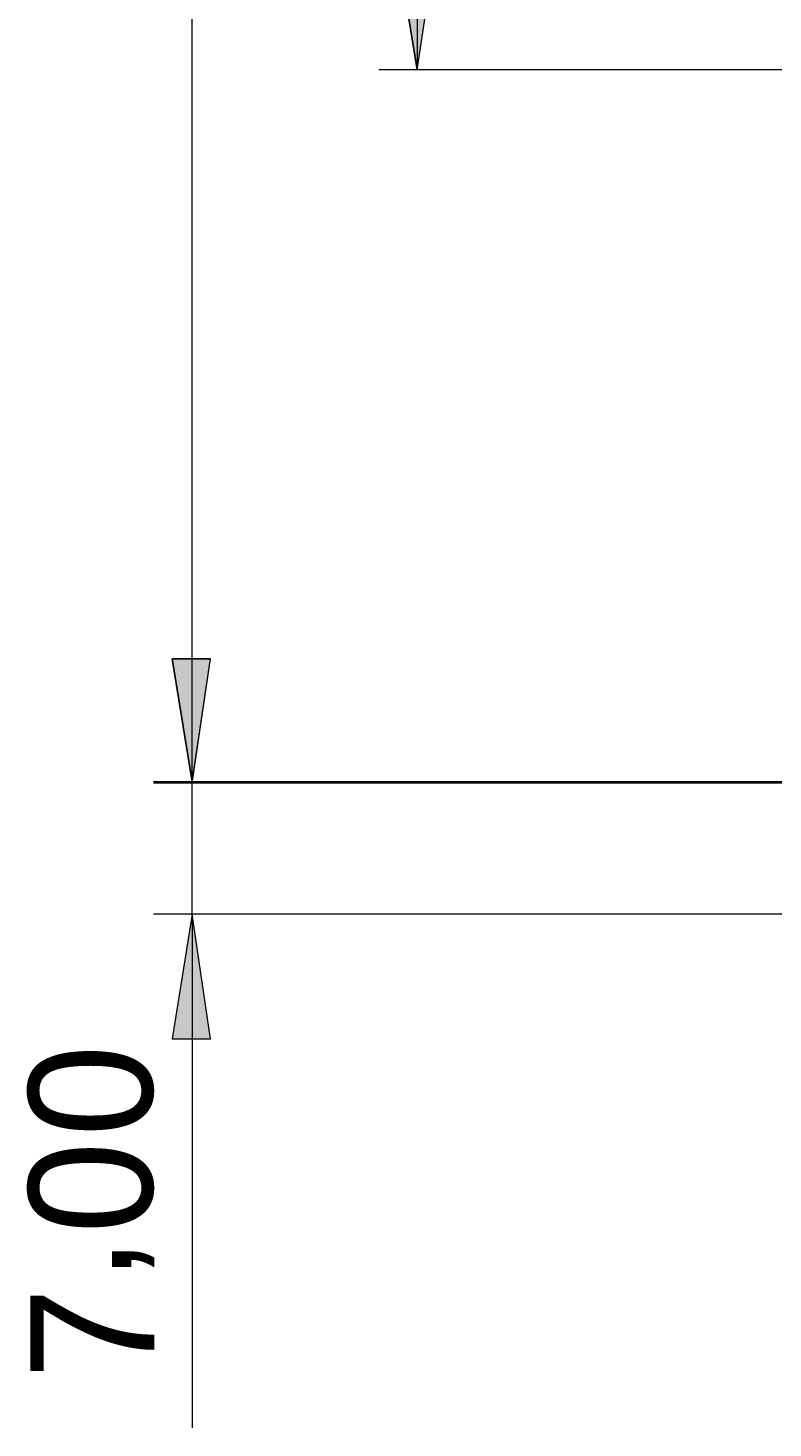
# Model space of a CAD drawing. Header units: millimetres. Extents: x 0 to 210, y 0 to 297.
# Tile 9 of 22: x 73 to 93, y 117 to 154. Entities that reach past the tile are written whole.
import ezdxf

# ---------------------------------------------------------------- set-up
doc = ezdxf.new("R2010")
doc.units = ezdxf.units.MM
doc.header["$MEASUREMENT"] = 0
doc.layers.add('Capa 1', color=7, linetype='Continuous', lineweight=0)

# ---------------------------------------------------------------- blocks, each defined once
blk = doc.blocks.new('Block_0')
at = {"layer": 'Capa 1', "true_color": 0x808080, "transparency": 33554687}
h = blk.add_hatch(color=8, dxfattribs=at)
h.dxf.hatch_style = 2
edge = h.paths.add_edge_path()
edge.add_spline(control_points=[(77.426, 134.214), (77.426, 134.214), (76.897, 137.494), (76.897, 137.494), (76.897, 137.494), (77.92, 137.494), (77.92, 137.494)], knot_values=[0, 0, 0, 0, 1, 1, 1, 2, 2, 2, 2], degree=3, periodic=0)
edge.add_line((77.92, 137.494), (77.426, 134.214))
edge = h.paths.add_edge_path()
edge.add_spline(control_points=[(77.426, 251.689), (77.426, 251.689), (77.92, 248.372), (77.92, 248.372), (77.92, 248.372), (76.897, 248.372), (76.897, 248.372)], knot_values=[0, 0, 0, 0, 1, 1, 1, 2, 2, 2, 2], degree=3, periodic=0)
edge.add_line((76.897, 248.372), (77.426, 251.689))
h = blk.add_hatch(color=8, dxfattribs=at)
h.dxf.hatch_style = 2
edge = h.paths.add_edge_path()
edge.add_spline(control_points=[(83.423, 233.697), (83.423, 233.697), (83.917, 230.381), (83.917, 230.381), (83.917, 230.381), (82.894, 230.381), (82.894, 230.381)], knot_values=[0, 0, 0, 0, 1, 1, 1, 2, 2, 2, 2], degree=3, periodic=0)
edge.add_line((82.894, 230.381), (83.423, 233.697))
edge = h.paths.add_edge_path()
edge.add_spline(control_points=[(83.423, 153.193), (83.423, 153.193), (82.894, 156.474), (82.894, 156.474), (82.894, 156.474), (83.917, 156.474), (83.917, 156.474)], knot_values=[0, 0, 0, 0, 1, 1, 1, 2, 2, 2, 2], degree=3, periodic=0)
edge.add_line((83.917, 156.474), (83.423, 153.193))
h = blk.add_hatch(color=8, dxfattribs=at)
h.dxf.hatch_style = 2
edge = h.paths.add_edge_path()
edge.add_spline(control_points=[(77.426, 134.178), (77.426, 134.178), (76.897, 137.494), (76.897, 137.494), (76.897, 137.494), (77.92, 137.494), (77.92, 137.494), (77.92, 137.494), (77.426, 134.178), (77.426, 134.178)], knot_values=[0, 0, 0, 0, 1, 1, 1, 2, 2, 2, 3, 3, 3, 3], degree=3, periodic=0)
edge = h.paths.add_edge_path()
edge.add_spline(control_points=[(77.426, 130.686), (77.426, 130.686), (77.92, 127.37), (77.92, 127.37), (77.92, 127.37), (76.897, 127.37), (76.897, 127.37), (76.897, 127.37), (77.426, 130.686), (77.426, 130.686)], knot_values=[0, 0, 0, 0, 1, 1, 1, 2, 2, 2, 3, 3, 3, 3], degree=3, periodic=0)
edge.add_line((77.426, 130.686), (77.426, 130.686))
at = {"layer": 'Capa 1', "color": 8, "lineweight": 18, "true_color": 0x808080}
for points in [[(77.426, 134.214), (77.426, 134.214), (77.426, 251.689), (77.426, 251.689)], [(83.423, 233.697), (83.423, 233.697), (83.423, 153.193), (83.423, 153.193)], [(114.926, 153.193), (114.926, 153.193), (82.4, 153.193), (82.4, 153.193)], [(77.426, 134.178), (77.426, 134.178), (77.426, 140.528), (77.426, 140.528)], [(97.781, 134.214), (97.781, 134.214), (76.403, 134.214), (76.403, 134.214)], [(109.776, 134.178), (109.776, 134.178), (76.403, 134.178), (76.403, 134.178)], [(77.426, 130.686), (77.426, 130.686), (77.426, 134.178), (77.426, 134.178)], [(109.952, 130.686), (109.952, 130.686), (76.403, 130.686), (76.403, 130.686)], [(77.426, 130.686), (77.426, 130.686), (77.426, 116.998), (77.426, 116.998)]]:
    blk.add_open_spline(points, degree=3, dxfattribs=at)
for points in [[(83.423, 153.193), (83.423, 153.193), (82.894, 156.474), (82.894, 156.474), (82.894, 156.474), (83.917, 156.474), (83.917, 156.474), (83.917, 156.474), (83.423, 153.193), (83.423, 153.193)], [(77.426, 134.214), (77.426, 134.214), (76.897, 137.494), (76.897, 137.494), (76.897, 137.494), (77.92, 137.494), (77.92, 137.494), (77.92, 137.494), (77.426, 134.214), (77.426, 134.214)]]:
    blk.add_open_spline(points, degree=3, knots=[0, 0, 0, 0, 1, 1, 1, 2, 2, 2, 3, 3, 3, 3], dxfattribs=at)
at = {"layer": 'Capa 1'}
for points, knots in [([(83.423, 153.193), (83.423, 153.193), (82.894, 156.474), (82.894, 156.474), (82.894, 156.474), (83.917, 156.474), (83.917, 156.474)], [0, 0, 0, 0, 1, 1, 1, 2, 2, 2, 2]), ([(77.426, 134.178), (77.426, 134.178), (76.897, 137.494), (76.897, 137.494), (76.897, 137.494), (77.92, 137.494), (77.92, 137.494), (77.92, 137.494), (77.426, 134.178), (77.426, 134.178)], [0, 0, 0, 0, 1, 1, 1, 2, 2, 2, 3, 3, 3, 3]), ([(77.426, 134.214), (77.426, 134.214), (76.897, 137.494), (76.897, 137.494), (76.897, 137.494), (77.92, 137.494), (77.92, 137.494)], [0, 0, 0, 0, 1, 1, 1, 2, 2, 2, 2]), ([(77.426, 130.686), (77.426, 130.686), (77.92, 127.37), (77.92, 127.37), (77.92, 127.37), (76.897, 127.37), (76.897, 127.37), (76.897, 127.37), (77.426, 130.686), (77.426, 130.686)], [0, 0, 0, 0, 1, 1, 1, 2, 2, 2, 3, 3, 3, 3])]:
    blk.add_open_spline(points, degree=3, knots=knots, dxfattribs=at)

msp = doc.modelspace()

# ---------------------------------------------------------------- block references
at = {"layer": 'Capa 1'}
msp.add_blockref('Block_0', (0, 0), dxfattribs=at)

# ---------------------------------------------------------------- texts
at = {"layer": 'Capa 1', "char_height": 0.2, "attachment_point": 7, "rotation": 90.0152}
for s, insert in [('\\C8;\\c8421504;\\FCentury Gothic|b0|i0|c1;\\H3.303988;\\W1.000302;0', (76.42, 124.759)), ('\\C8;\\c8421504;\\FCentury Gothic|b0|i0|c1;\\H3.303988;\\W1.000302;0', (76.421, 122.172)), ('\\C8;\\c8421504;\\FCentury Gothic|b0|i0|c1;\\H3.303988;\\W1.000302;,', (76.421, 120.879)), ('\\C8;\\c8421504;\\FCentury Gothic|b0|i0|c1;\\H3.303988;\\W1.000302;7', (76.422, 118.293)), ('\\C8;\\c8421504;\\FCentury Gothic|b0|i0|c1;\\H3.303988;\\W1.000302; ', (76.422, 117.001))]:
    msp.add_mtext(s, dxfattribs=dict(at, insert=insert))

doc.saveas('drawing.dxf')
